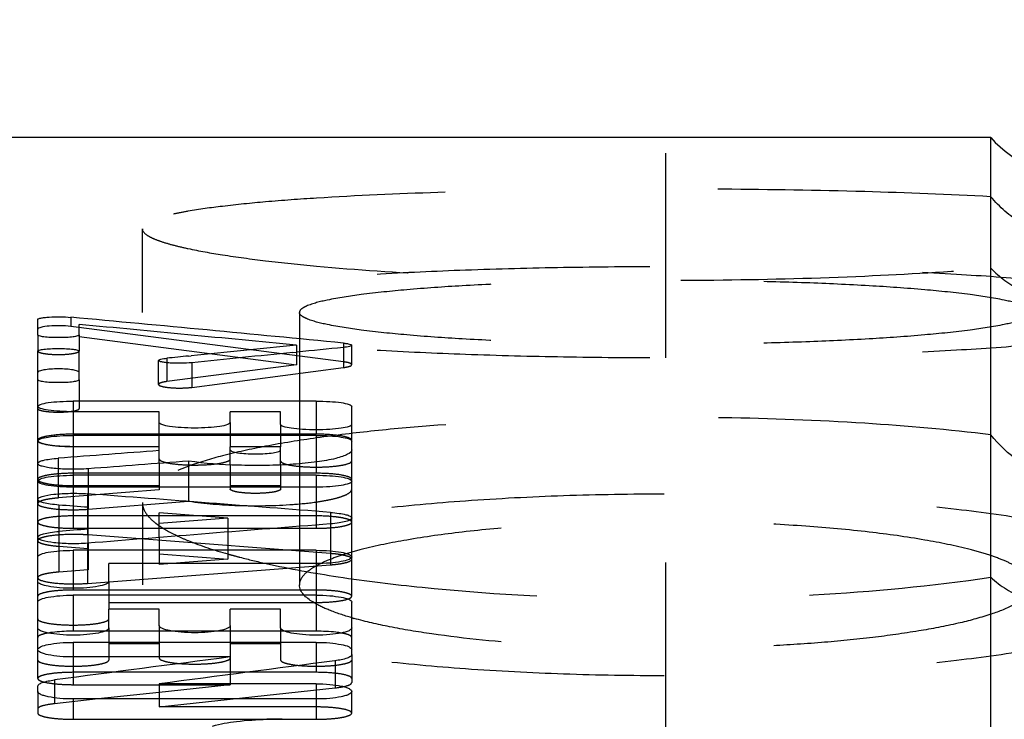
# Model space of a CAD drawing. Header units: millimetres. Extents: x -68 to 1068, y -309 to 1309.
# Tile 6 of 19: x -43 to -19, y 1060 to 1077. Entities that reach past the tile are written whole.
import ezdxf

# ---------------------------------------------------------------- set-up
doc = ezdxf.new("R2010")
doc.units = ezdxf.units.MM
doc.header["$LTSCALE"] = 65.185185
doc.linetypes.add('CENTER', pattern=[0.6, 0.375, -0.075, 0.075, -0.075])
doc.linetypes.add('HIDDEN', pattern=[0.2, 0.1, -0.1])
doc.layers.add('KONST.EL_MIT_GEO', color=7, linetype='CONTINUOUS')

msp = doc.modelspace()

# ---------------------------------------------------------------- linework, layer by layer
at = {"layer": 'KONST.EL_MIT_GEO', "color": 2, "linetype": 'CENTER'}
msp.add_line((-27.5, 1039.402), (-27.5, 1076.816), dxfattribs=at)
at = {"layer": 'KONST.EL_MIT_GEO', "color": 7, "linetype": 'Continuous'}
for p, q in [((-19.736, 1074), (-59.5, 1074)), ((-19.736, 975.744), (-19.736, 1074)), ((-42.5, 1069.283), (-42.5, 1069.656)), ((-41.708, 1069.704), (-41.708, 1069.487)), ((-41.519, 1069.463), (-41.708, 1069.487)), ((-41.509, 1069.283), (-41.509, 1069.533)), ((-36.322, 1069.037), (-36.322, 1068.873)), ((-35.199, 1069.089), (-35.199, 1068.985)), ((-42.5, 1068.214), (-42.5, 1068.895)), ((-41.509, 1068.214), (-41.509, 1068.895)), ((-39.415, 1068.727), (-39.415, 1068.62)), ((-38.899, 1068.78), (-38.838, 1068.786)), ((-36.406, 1068.864), (-36.305, 1068.874)), ((-41.651, 1067.702), (-41.651, 1067.449)), ((-35.849, 1067.702), (-41.651, 1067.702)), ((-35.849, 1067.702), (-35.849, 1067.016)), ((-35, 1067.147), (-35, 1067.576)), ((-39.599, 1067.449), (-41.651, 1067.449)), ((-39.599, 1067.191), (-39.599, 1067.449)), ((-37.901, 1067.191), (-37.901, 1067.449)), ((-36.698, 1067.449), (-37.901, 1067.449)), ((-36.698, 1067.147), (-36.698, 1067.449)), ((-41.651, 1066.883), (-41.651, 1066.614)), ((-35.849, 1066.883), (-41.651, 1066.883)), ((-35.849, 1066.883), (-35.849, 1066.249)), ((-39.599, 1066.614), (-41.651, 1066.614)), ((-39.599, 1066.216), (-39.599, 1066.614)), ((-37.901, 1066.178), (-37.901, 1066.614)), ((-36.698, 1066.614), (-37.901, 1066.614)), ((-36.698, 1066.178), (-36.698, 1066.614)), ((-35, 1066.539), (-35, 1066.749)), ((-42.01, 1066.339), (-42.01, 1066.086)), ((-41.651, 1065.932), (-41.651, 1065.646)), ((-35.849, 1065.932), (-41.651, 1065.932)), ((-35.849, 1065.932), (-35.849, 1065.646)), ((-35.849, 1065.646), (-41.651, 1065.646)), ((-41.309, 1065.488), (-41.309, 1065.166)), ((-41.297, 1064.308), (-41.297, 1065.166)), ((-39.599, 1064.445), (-39.599, 1065.035)), ((-35.507, 1065.045), (-35.507, 1064.769)), ((-37.957, 1064.907), (-37.957, 1064.576)), ((-41.993, 1064.59), (-41.993, 1064.308)), ((-40.051, 1064.409), (-41.297, 1064.504)), ((-41.651, 1064.138), (-41.651, 1063.23)), ((-35.849, 1064.138), (-41.651, 1064.138)), ((-35.849, 1064.138), (-35.849, 1063.822)), ((-42.5, 1063.393), (-42.5, 1063.981)), ((-40.802, 1063.393), (-40.802, 1063.822)), ((-35.849, 1063.822), (-40.802, 1063.822)), ((-41.651, 1063.066), (-41.651, 1062.205)), ((-35.849, 1063.066), (-41.651, 1063.066)), ((-35.849, 1063.066), (-35.849, 1062.205)), ((-42.5, 1062.283), (-42.5, 1062.9)), ((-35, 1062.283), (-35, 1062.9)), ((-40.802, 1062.283), (-40.802, 1062.734)), ((-39.599, 1062.734), (-40.802, 1062.734)), ((-39.599, 1062.34), (-39.599, 1062.734)), ((-37.901, 1062.34), (-37.901, 1062.734)), ((-36.698, 1062.734), (-37.901, 1062.734)), ((-36.698, 1062.283), (-36.698, 1062.734)), ((-40.894, 1062.205), (-41.651, 1062.205)), ((-38.225, 1062.205), (-39.275, 1062.205)), ((-35.849, 1062.205), (-36.606, 1062.205)), ((-41.651, 1061.939), (-41.651, 1061.59)), ((-35.849, 1061.939), (-41.651, 1061.939)), ((-35.849, 1061.939), (-35.849, 1061.441)), ((-35, 1061.648), (-35, 1061.765)), ((-37.904, 1061.59), (-41.651, 1061.59)), ((-37.904, 1061.59), (-37.904, 1061.172)), ((-37.519, 1061.223), (-37.904, 1061.223)), ((-42.101, 1061.041), (-42.101, 1060.614)), ((-39.596, 1060.949), (-39.596, 1060.586)), ((-35.849, 1060.949), (-39.596, 1060.949)), ((-35.849, 1060.949), (-35.849, 1060.586)), ((-42.5, 1060.768), (-42.5, 1060.889)), ((-39.596, 1060.744), (-41.054, 1060.586)), ((-35.849, 1060.586), (-41.651, 1060.586))]:
    msp.add_line(p, q, dxfattribs=at)
at = {"layer": 'KONST.EL_MIT_GEO', "color": 8, "linetype": 'HIDDEN'}
for p, q in [((-40, 1069.823), (-40, 1071.816)), ((-36.25, 1069.823), (-36.25, 1052.28)), ((-35.199, 1068.642), (-41.519, 1069.463)), ((-42.5, 1069.283), (-42.5, 1068.902)), ((-41.509, 1069.283), (-41.509, 1068.902)), ((-41.509, 1069.247), (-36.322, 1068.573)), ((-35.199, 1068.985), (-35.198, 1068.504)), ((-35, 1068.573), (-35, 1069.037)), ((-36.322, 1068.873), (-36.322, 1068.573)), ((-39.613, 1068.101), (-39.613, 1068.674)), ((-39.415, 1068.62), (-39.415, 1068.17)), ((-36.322, 1068.573), (-39.415, 1068.17)), ((-38.821, 1068.62), (-38.821, 1068.032)), ((-38.821, 1068.032), (-35.198, 1068.504)), ((-42.5, 1066.765), (-42.5, 1068.214)), ((-41.509, 1068.214), (-41.509, 1067.526)), ((-41.651, 1067.449), (-41.651, 1066.883)), ((-39.599, 1066.614), (-39.599, 1067.191)), ((-37.901, 1067.191), (-37.901, 1066.614)), ((-36.698, 1067.147), (-36.698, 1066.614)), ((-35, 1066.749), (-35, 1067.147)), ((-35.849, 1066.913), (-41.651, 1066.913)), ((-35.849, 1067.016), (-35.849, 1066.913)), ((-42.5, 1063.981), (-42.5, 1066.749)), ((-41.651, 1066.614), (-41.651, 1065.932)), ((-35, 1063.041), (-35, 1066.539)), ((-39.599, 1066.216), (-39.599, 1065.583)), ((-38.895, 1066.27), (-38.895, 1065.315)), ((-37.901, 1066.178), (-37.901, 1065.602)), ((-36.698, 1066.178), (-36.698, 1065.602)), ((-35.849, 1066.249), (-35.849, 1065.979)), ((-42.01, 1066.086), (-42.01, 1065.388)), ((-35.849, 1065.979), (-41.651, 1065.979)), ((-41.292, 1066.086), (-41.292, 1065.121)), ((-41.651, 1065.684), (-39.599, 1065.684)), ((-41.651, 1065.646), (-41.651, 1064.665)), ((-37.901, 1065.684), (-36.698, 1065.684)), ((-35.849, 1065.646), (-35.849, 1064.665)), ((-39.599, 1065.583), (-42.01, 1065.388)), ((-41.993, 1065.22), (-41.993, 1064.59)), ((-41.292, 1065.121), (-38.895, 1065.315)), ((-40, 1065.28), (-40, 1063.31)), ((-35.849, 1064.96), (-41.651, 1064.96)), ((-41.309, 1065.166), (-41.309, 1064.505)), ((-35.507, 1064.769), (-35.507, 1063.792)), ((-41.651, 1064.665), (-35.849, 1064.665)), ((-41.297, 1064.504), (-41.309, 1064.505)), ((-37.957, 1064.576), (-37.957, 1063.927)), ((-41.993, 1064.308), (-41.993, 1063.618)), ((-41.993, 1064.235), (-41.297, 1064.182)), ((-41.309, 1064.308), (-41.309, 1063.348)), ((-41.297, 1064.308), (-41.297, 1063.671)), ((-35.507, 1064.061), (-40.051, 1064.409)), ((-39.599, 1064.445), (-39.599, 1063.801)), ((-39.599, 1064.052), (-37.957, 1063.927)), ((-41.309, 1063.348), (-35.507, 1063.792)), ((-37.957, 1063.927), (-39.599, 1063.801)), ((-35.849, 1063.822), (-35.849, 1063.066)), ((-41.297, 1063.671), (-41.993, 1063.618)), ((-42.5, 1062.9), (-42.5, 1063.393)), ((-40.802, 1063.393), (-40.802, 1062.734)), ((-41.651, 1063.23), (-41.651, 1063.188)), ((-35.849, 1063.188), (-41.651, 1063.188)), ((-40.802, 1062.893), (-35.849, 1062.893)), ((-42.5, 1061.075), (-42.5, 1062.283)), ((-39.275, 1062.205), (-40.894, 1062.205)), ((-40.802, 1062.283), (-40.802, 1061.517)), ((-39.599, 1062.34), (-39.599, 1061.567)), ((-36.606, 1062.205), (-38.225, 1062.205)), ((-37.901, 1062.34), (-37.901, 1061.59)), ((-36.698, 1062.283), (-36.698, 1061.517)), ((-35, 1061.765), (-35, 1062.283)), ((-40.802, 1061.911), (-39.599, 1061.911)), ((-37.901, 1061.911), (-36.698, 1061.911)), ((-35, 1061.648), (-35, 1060.977)), ((-41.651, 1061.59), (-41.651, 1060.928)), ((-35.849, 1061.441), (-35.849, 1061.223)), ((-35.399, 1061.499), (-35.399, 1060.852)), ((-37.904, 1061.223), (-41.651, 1061.223)), ((-37.904, 1061.172), (-37.904, 1060.928)), ((-35.849, 1061.223), (-37.519, 1061.223)), ((-42.5, 1060.768), (-42.5, 1060.249)), ((-41.651, 1060.928), (-37.904, 1060.928)), ((-37.904, 1060.928), (-39.596, 1060.744)), ((-39.596, 1060.396), (-35.399, 1060.852)), ((-35, 1060.249), (-35, 1060.768)), ((-42.101, 1060.614), (-42.101, 1060.472)), ((-41.054, 1060.586), (-42.101, 1060.472)), ((-41.651, 1060.586), (-41.651, 1060.102)), ((-39.596, 1060.586), (-39.596, 1060.396)), ((-35.849, 1060.586), (-35.849, 1060.102)), ((-35.849, 1060.396), (-39.596, 1060.396)), ((-41.651, 1060.102), (-35.849, 1060.102))]:
    msp.add_line(p, q, dxfattribs=at)
at = {"layer": 'KONST.EL_MIT_GEO', "color": 7, "linetype": 'Continuous'}
for centre, radius, start, end in [((-17.5, 1076), 3, 221.8103, 318.1897), ((-36.841, 1051.73), 8.372, 89.9991, 91.2534), ((-36.841, 1051.711), 8.391, 89.3705, 89.9999), ((-36.841, 1051.75), 8.353, 88.7436, 89.3711)]:
    msp.add_arc(centre, radius, start, end, dxfattribs=at)
at = {"layer": 'KONST.EL_MIT_GEO', "color": 8, "linetype": 'HIDDEN'}
for centre, radius, start, end in [((-41.924, 1063.477), 1.91, 98.2162, 100.6584), ((-38.316, 1066.589), 2.262, 235.4283, 238.1931), ((-35.557, 1063.147), 1.796, 78.8793, 81.4184), ((-41.643, 1059.971), 4.547, 87.1149, 88.4775), ((-41.618, 1060.442), 4.074, 85.6489, 87.1238), ((-34.319, 1076.904), 13.359, 254.1891, 254.591), ((-18.167, 1065.146), 2.277, 226.4365, 250.3468), ((-32.78, 1070.21), 7.997, 253.8841, 254.3454), ((-41.972, 1060.552), 1.635, 99.8734, 101.1787), ((-35.528, 1060.552), 1.635, 78.8213, 80.1267)]:
    msp.add_arc(centre, radius, start, end, dxfattribs=at)
at = {"layer": 'KONST.EL_MIT_GEO', "color": 7, "linetype": 'Continuous'}
for centre, major_axis, ratio, start_param, end_param in [((-1.724, 500), (753.513, -205.494), 0.711276, 8.089204, 8.097694), ((-3.378, 500), (753.513, -205.494), 0.711276, 1.805326, 1.812092), ((-69.17, 500), (751.016, 206.639), 0.713054, 1.334129, 1.33742), ((-67.519, 500), (751.016, 206.639), 0.713054, 1.334819, 1.336267), ((-69.17, 500), (751.016, 206.639), 0.713054, 1.337501, 1.338175), ((-67.519, 500), (751.016, 206.639), 0.713054, 1.336398, 1.339556), ((-55.511, 500), (1229.611, 125.898), 0.455447, 1.511271, 1.513229), ((-51.493, 500), (1229.611, 125.898), 0.455447, 1.513963, 1.515911), ((-38.561, 500), (1303.451, -122.415), 0.430238, 1.608839, 1.613287), ((-42.778, 500), (1303.451, -122.415), 0.430238, 1.610046, 1.610579), ((-42.778, 500), (1303.451, -122.415), 0.430238, 1.607485, 1.608744), ((-28.92, 500), (1303.451, 122.415), 0.430238, 1.535461, 1.539909), ((-33.137, 500), (1303.451, 122.415), 0.430238, 1.534107, 1.535366), ((-33.137, 500), (1303.451, 122.415), 0.430238, 1.536668, 1.537201), ((-6.872, 500), (913.634, 157.79), 0.604056, 1.500637, 1.505208), ((-3.668, 500), (913.634, 157.79), 0.604056, 1.501399, 1.50597)]:
    msp.add_ellipse(centre, major_axis=major_axis, ratio=ratio, start_param=start_param, end_param=end_param, dxfattribs=at)
at = {"layer": 'KONST.EL_MIT_GEO', "color": 8, "linetype": 'HIDDEN'}
for points, knots in [([(-19.736, 1072.586), (-20.739, 1072.642), (-22.87, 1072.722), (-26.164, 1072.775), (-29.563, 1072.769), (-32.8, 1072.703), (-35.281, 1072.596), (-36.997, 1072.472), (-38.022, 1072.37), (-38.75, 1072.271), (-39.224, 1072.18), (-39.495, 1072.115), (-39.711, 1072.045), (-39.882, 1071.972), (-40, 1071.88), (-40, 1071.816)], [0, 0, 0, 0, 0.147716, 0.313504, 0.484511, 0.64746, 0.789731, 0.849607, 0.900406, 0.941196, 0.957618, 0.971314, 0.982269, 0.99053, 1, 1, 1, 1]), ([(-15.264, 1072.033), (-15.461, 1071.891), (-15.97, 1071.591), (-16.998, 1071.338), (-18.102, 1071.476), (-19.063, 1071.938), (-19.527, 1072.342), (-19.736, 1072.586)], [0, 0, 0, 0, 0.147631, 0.356341, 0.632669, 0.804134, 1, 1, 1, 1]), ([(-40, 1071.816), (-40, 1071.75), (-39.882, 1071.655), (-39.712, 1071.574), (-39.495, 1071.495), (-39.224, 1071.419), (-38.751, 1071.309), (-38.023, 1071.182), (-36.998, 1071.044), (-35.283, 1070.867), (-32.802, 1070.701), (-29.563, 1070.592), (-26.164, 1070.581), (-22.868, 1070.669), (-20.738, 1070.796), (-19.736, 1070.879)], [0, 0, 0, 0, 0.009654, 0.018041, 0.029119, 0.042931, 0.059459, 0.100421, 0.151335, 0.211267, 0.353473, 0.516181, 0.686872, 0.852393, 1, 1, 1, 1]), ([(-19.736, 1070.879), (-19.528, 1070.664), (-19.059, 1070.324), (-18.278, 1070.087), (-17.547, 1070.083), (-16.72, 1070.284), (-15.908, 1070.775), (-15.438, 1071.318), (-15.264, 1071.587)], [0, 0, 0, 0, 0.173053, 0.326548, 0.464546, 0.590705, 0.814462, 1, 1, 1, 1]), ([(-15, 1069.823), (-15, 1069.864), (-15.05, 1069.93), (-15.141, 1069.989), (-15.299, 1070.067), (-15.572, 1070.154), (-15.986, 1070.252), (-16.51, 1070.346), (-17.412, 1070.475), (-18.772, 1070.612), (-20.643, 1070.742), (-22.777, 1070.839), (-25.092, 1070.899), (-27.5, 1070.92), (-29.908, 1070.899), (-32.223, 1070.839), (-34.357, 1070.742), (-36.228, 1070.612), (-37.588, 1070.475), (-38.49, 1070.346), (-39.014, 1070.252), (-39.428, 1070.154), (-39.701, 1070.067), (-39.859, 1069.989), (-39.95, 1069.93), (-40, 1069.864), (-40, 1069.823)], [0, 0, 0, 0, 0.004844, 0.008478, 0.013116, 0.025586, 0.042393, 0.063466, 0.088648, 0.15042, 0.225459, 0.310946, 0.403636, 0.5, 0.596364, 0.689054, 0.774541, 0.84958, 0.911352, 0.936534, 0.957607, 0.974414, 0.986884, 0.991522, 0.995156, 1, 1, 1, 1]), ([(-18.75, 1069.823), (-18.75, 1069.852), (-18.804, 1069.921), (-19.028, 1070.026), (-19.515, 1070.146), (-20.314, 1070.266), (-21.391, 1070.376), (-22.7, 1070.467), (-24.194, 1070.535), (-25.815, 1070.577), (-27.5, 1070.591), (-29.185, 1070.577), (-30.806, 1070.535), (-32.3, 1070.467), (-33.609, 1070.376), (-34.686, 1070.266), (-35.485, 1070.146), (-35.972, 1070.026), (-36.196, 1069.921), (-36.25, 1069.852), (-36.25, 1069.823)], [0, 0, 0, 0, 0.004844, 0.013094, 0.042343, 0.088595, 0.150375, 0.225424, 0.310921, 0.403623, 0.5, 0.596377, 0.689079, 0.774576, 0.849625, 0.911405, 0.957657, 0.986906, 0.995156, 1, 1, 1, 1]), ([(-15, 1069.823), (-15, 1069.783), (-15.05, 1069.717), (-15.141, 1069.658), (-15.299, 1069.58), (-15.572, 1069.493), (-15.986, 1069.395), (-16.51, 1069.301), (-17.412, 1069.172), (-18.772, 1069.034), (-20.643, 1068.904), (-22.777, 1068.807), (-25.092, 1068.747), (-27.5, 1068.727), (-29.908, 1068.747), (-32.223, 1068.807), (-34.357, 1068.904), (-36.228, 1069.034), (-37.588, 1069.172), (-38.49, 1069.301), (-39.014, 1069.395), (-39.428, 1069.493), (-39.701, 1069.58), (-39.859, 1069.658), (-39.95, 1069.717), (-40, 1069.783), (-40, 1069.823)], [0, 0, 0, 0, 0.004844, 0.008478, 0.013116, 0.025586, 0.042393, 0.063466, 0.088648, 0.15042, 0.225459, 0.310946, 0.403636, 0.5, 0.596364, 0.689054, 0.774541, 0.84958, 0.911352, 0.936534, 0.957607, 0.974414, 0.986884, 0.991522, 0.995156, 1, 1, 1, 1]), ([(-18.75, 1069.823), (-18.75, 1069.795), (-18.804, 1069.726), (-19.028, 1069.621), (-19.515, 1069.501), (-20.314, 1069.381), (-21.391, 1069.271), (-22.7, 1069.18), (-24.194, 1069.112), (-25.815, 1069.07), (-27.5, 1069.056), (-29.185, 1069.07), (-30.806, 1069.112), (-32.3, 1069.18), (-33.609, 1069.271), (-34.686, 1069.381), (-35.485, 1069.501), (-35.972, 1069.621), (-36.196, 1069.726), (-36.25, 1069.795), (-36.25, 1069.823)], [0, 0, 0, 0, 0.004844, 0.013094, 0.042343, 0.088595, 0.150375, 0.225424, 0.310921, 0.403623, 0.5, 0.596377, 0.689079, 0.774576, 0.849625, 0.911405, 0.957657, 0.986906, 0.995156, 1, 1, 1, 1]), ([(-42.5, 1068.902), (-42.5, 1068.886), (-42.437, 1068.856), (-42.342, 1068.838), (-42.184, 1068.819), (-42.005, 1068.815), (-41.826, 1068.819), (-41.667, 1068.838), (-41.573, 1068.856), (-41.509, 1068.886), (-41.509, 1068.902)], [0, 0, 0, 0, 0.048838, 0.157087, 0.314935, 0.5, 0.685065, 0.842913, 0.951162, 1, 1, 1, 1]), ([(-35, 1068.573), (-35, 1068.581), (-35.018, 1068.6), (-35.084, 1068.624), (-35.149, 1068.635), (-35.199, 1068.642)], [0, 0, 0, 0, 0.110062, 0.31046, 1, 1, 1, 1]), ([(-35.198, 1068.504), (-35.149, 1068.511), (-35.084, 1068.522), (-35.018, 1068.546), (-35, 1068.565), (-35, 1068.573)], [0, 0, 0, 0, 0.689491, 0.889872, 1, 1, 1, 1]), ([(-39.415, 1068.17), (-39.464, 1068.164), (-39.529, 1068.152), (-39.595, 1068.128), (-39.613, 1068.109), (-39.613, 1068.101)], [0, 0, 0, 0, 0.689439, 0.889846, 1, 1, 1, 1]), ([(-39.613, 1068.101), (-39.613, 1068.091), (-39.585, 1068.069), (-39.496, 1068.043), (-39.317, 1068.018), (-39.078, 1068.012), (-38.904, 1068.021), (-38.821, 1068.032)], [0, 0, 0, 0, 0.037136, 0.110164, 0.359601, 0.687733, 1, 1, 1, 1]), ([(-42.5, 1067.526), (-42.5, 1067.509), (-42.437, 1067.48), (-42.342, 1067.462), (-42.184, 1067.443), (-42.005, 1067.438), (-41.826, 1067.443), (-41.667, 1067.462), (-41.573, 1067.48), (-41.509, 1067.509), (-41.509, 1067.526)], [0, 0, 0, 0, 0.048838, 0.157087, 0.314935, 0.5, 0.685065, 0.842913, 0.951162, 1, 1, 1, 1]), ([(-19.736, 1066.898), (-20.736, 1067.023), (-22.866, 1067.206), (-26.163, 1067.329), (-29.564, 1067.314), (-32.342, 1067.184), (-34.415, 1067.003), (-35.789, 1066.838), (-37.001, 1066.644), (-38.03, 1066.422), (-38.755, 1066.21), (-39.23, 1066.018), (-39.642, 1065.814), (-40, 1065.535), (-40, 1065.28)], [0, 0, 0, 0, 0.14595, 0.309313, 0.477717, 0.638341, 0.711896, 0.779076, 0.83866, 0.889625, 0.931208, 0.948354, 0.963067, 1, 1, 1, 1]), ([(-42.289, 1066.862), (-42.342, 1066.852), (-42.411, 1066.838), (-42.5, 1066.79), (-42.5, 1066.765)], [0, 0, 0, 0, 0.683851, 1, 1, 1, 1]), ([(-41.651, 1066.913), (-41.711, 1066.913), (-41.924, 1066.908), (-42.138, 1066.892), (-42.289, 1066.862)], [0, 0, 0, 0, 0.279782, 1, 1, 1, 1]), ([(-35.114, 1066.839), (-35.214, 1066.869), (-35.461, 1066.902), (-35.707, 1066.913), (-35.849, 1066.913)], [0, 0, 0, 0, 0.426032, 1, 1, 1, 1]), ([(-35, 1066.765), (-35, 1066.781), (-35.042, 1066.818), (-35.084, 1066.83), (-35.114, 1066.839)], [0, 0, 0, 0, 0.342391, 1, 1, 1, 1]), ([(-15.264, 1065.718), (-15.354, 1065.691), (-15.562, 1065.622), (-15.921, 1065.528), (-16.376, 1065.461), (-17.176, 1065.451), (-18.431, 1065.746), (-19.344, 1066.418), (-19.736, 1066.898)], [0, 0, 0, 0, 0.057573, 0.133519, 0.22679, 0.337988, 0.621198, 1, 1, 1, 1]), ([(-42.5, 1066.765), (-42.5, 1066.754), (-42.479, 1066.728), (-42.395, 1066.69), (-42.223, 1066.652), (-41.96, 1066.624), (-41.759, 1066.618), (-41.651, 1066.618)], [0, 0, 0, 0, 0.037521, 0.10069, 0.316464, 0.631107, 1, 1, 1, 1]), ([(-39.599, 1066.323), (-39.599, 1066.312), (-39.578, 1066.285), (-39.494, 1066.247), (-39.322, 1066.209), (-39.059, 1066.182), (-38.75, 1066.172), (-38.441, 1066.182), (-38.178, 1066.209), (-38.006, 1066.247), (-37.922, 1066.285), (-37.901, 1066.312), (-37.901, 1066.323)], [0, 0, 0, 0, 0.018761, 0.050345, 0.158232, 0.315553, 0.5, 0.684447, 0.841768, 0.949655, 0.981239, 1, 1, 1, 1]), ([(-36.698, 1066.274), (-36.698, 1066.263), (-36.677, 1066.236), (-36.593, 1066.198), (-36.421, 1066.16), (-36.159, 1066.133), (-35.849, 1066.123), (-35.54, 1066.133), (-35.277, 1066.16), (-35.105, 1066.198), (-35.021, 1066.236), (-35, 1066.263), (-35, 1066.274)], [0, 0, 0, 0, 0.018761, 0.050345, 0.158232, 0.315553, 0.5, 0.684447, 0.841768, 0.949655, 0.981239, 1, 1, 1, 1]), ([(-41.651, 1065.979), (-41.759, 1065.979), (-41.96, 1065.972), (-42.223, 1065.945), (-42.395, 1065.907), (-42.479, 1065.869), (-42.5, 1065.842), (-42.5, 1065.831)], [0, 0, 0, 0, 0.368893, 0.683536, 0.89931, 0.962479, 1, 1, 1, 1]), ([(-35.114, 1065.905), (-35.214, 1065.935), (-35.461, 1065.968), (-35.707, 1065.979), (-35.849, 1065.979)], [0, 0, 0, 0, 0.426032, 1, 1, 1, 1]), ([(-35, 1065.831), (-35, 1065.847), (-35.042, 1065.884), (-35.084, 1065.896), (-35.114, 1065.905)], [0, 0, 0, 0, 0.342391, 1, 1, 1, 1]), ([(-42.5, 1065.831), (-42.5, 1065.82), (-42.479, 1065.794), (-42.395, 1065.756), (-42.223, 1065.718), (-41.96, 1065.691), (-41.759, 1065.684), (-41.651, 1065.684)], [0, 0, 0, 0, 0.037521, 0.10069, 0.316464, 0.631107, 1, 1, 1, 1]), ([(-15, 1063.31), (-15, 1063.384), (-15.054, 1063.55), (-15.255, 1063.762), (-15.562, 1063.965), (-15.979, 1064.161), (-16.505, 1064.35), (-17.135, 1064.53), (-17.865, 1064.698), (-19.012, 1064.916), (-20.639, 1065.14), (-22.775, 1065.334), (-25.091, 1065.454), (-27.5, 1065.494), (-29.909, 1065.454), (-32.225, 1065.334), (-34.361, 1065.14), (-35.988, 1064.916), (-37.135, 1064.698), (-37.865, 1064.53), (-38.495, 1064.35), (-39.021, 1064.161), (-39.438, 1063.965), (-39.745, 1063.762), (-39.946, 1063.55), (-40, 1063.384), (-40, 1063.31)], [0, 0, 0, 0, 0.008507, 0.019169, 0.033123, 0.050796, 0.072292, 0.097553, 0.126428, 0.1587, 0.232314, 0.315818, 0.406162, 0.5, 0.593838, 0.684182, 0.767686, 0.8413, 0.873572, 0.902447, 0.927708, 0.949204, 0.966877, 0.980831, 0.991493, 1, 1, 1, 1]), ([(-38.895, 1065.315), (-38.506, 1065.25), (-37.672, 1065.191), (-36.646, 1065.206), (-35.937, 1065.276), (-35.598, 1065.332), (-35.394, 1065.376), (-35.227, 1065.427), (-35.094, 1065.482), (-35, 1065.552), (-35, 1065.602)], [0, 0, 0, 0, 0.29691, 0.627467, 0.771698, 0.833185, 0.885955, 0.929111, 0.962159, 1, 1, 1, 1]), ([(-36.698, 1065.602), (-36.698, 1065.582), (-36.775, 1065.547), (-36.89, 1065.524), (-37.082, 1065.502), (-37.3, 1065.496), (-37.517, 1065.502), (-37.709, 1065.524), (-37.824, 1065.547), (-37.901, 1065.582), (-37.901, 1065.602)], [0, 0, 0, 0, 0.048837, 0.157086, 0.314936, 0.5, 0.685064, 0.842914, 0.951163, 1, 1, 1, 1]), ([(-42.449, 1065.305), (-42.457, 1065.301), (-42.477, 1065.29), (-42.5, 1065.27), (-42.5, 1065.254)], [0, 0, 0, 0, 0.346352, 1, 1, 1, 1]), ([(-42.5, 1065.254), (-42.5, 1065.239), (-42.462, 1065.205), (-42.332, 1065.161), (-42.07, 1065.12), (-41.703, 1065.102), (-41.43, 1065.11), (-41.292, 1065.121)], [0, 0, 0, 0, 0.036505, 0.105325, 0.341797, 0.665553, 1, 1, 1, 1]), ([(-42.277, 1065.354), (-42.295, 1065.351), (-42.353, 1065.338), (-42.412, 1065.323), (-42.449, 1065.305)], [0, 0, 0, 0, 0.304109, 1, 1, 1, 1]), ([(-42.01, 1065.388), (-42.026, 1065.387), (-42.089, 1065.381), (-42.151, 1065.374), (-42.197, 1065.367)], [0, 0, 0, 0, 0.26426, 1, 1, 1, 1]), ([(-40, 1065.28), (-40, 1065.196), (-39.929, 1065.005), (-39.787, 1064.87), (-39.702, 1064.802)], [0, 0, 0, 0, 0.433328, 1, 1, 1, 1]), ([(-41.651, 1064.96), (-41.759, 1064.96), (-41.96, 1064.953), (-42.223, 1064.926), (-42.395, 1064.888), (-42.479, 1064.85), (-42.5, 1064.823), (-42.5, 1064.812)], [0, 0, 0, 0, 0.368893, 0.683536, 0.89931, 0.962479, 1, 1, 1, 1]), ([(-35.289, 1064.923), (-35.33, 1064.929), (-35.516, 1064.952), (-35.703, 1064.96), (-35.849, 1064.96)], [0, 0, 0, 0, 0.221448, 1, 1, 1, 1]), ([(-42.5, 1064.812), (-42.5, 1064.801), (-42.479, 1064.775), (-42.395, 1064.737), (-42.223, 1064.699), (-41.96, 1064.671), (-41.759, 1064.665), (-41.651, 1064.665)], [0, 0, 0, 0, 0.037521, 0.10069, 0.316464, 0.631107, 1, 1, 1, 1]), ([(-18.75, 1063.31), (-18.75, 1063.362), (-18.788, 1063.478), (-18.928, 1063.626), (-19.143, 1063.768), (-19.435, 1063.906), (-19.803, 1064.038), (-20.433, 1064.217), (-21.386, 1064.41), (-22.697, 1064.591), (-24.192, 1064.727), (-25.814, 1064.811), (-27.5, 1064.839), (-29.186, 1064.811), (-30.808, 1064.727), (-32.303, 1064.591), (-33.614, 1064.41), (-34.567, 1064.217), (-35.197, 1064.038), (-35.565, 1063.906), (-35.857, 1063.768), (-36.072, 1063.626), (-36.212, 1063.478), (-36.25, 1063.362), (-36.25, 1063.31)], [0, 0, 0, 0, 0.008507, 0.019169, 0.033124, 0.050797, 0.072294, 0.097556, 0.158691, 0.232308, 0.315813, 0.406159, 0.5, 0.593841, 0.684187, 0.767692, 0.841309, 0.902444, 0.927706, 0.949203, 0.966876, 0.980831, 0.991493, 1, 1, 1, 1]), ([(-35.849, 1064.665), (-35.741, 1064.665), (-35.54, 1064.671), (-35.277, 1064.699), (-35.105, 1064.737), (-35.021, 1064.775), (-35, 1064.801), (-35, 1064.812)], [0, 0, 0, 0, 0.368893, 0.683536, 0.89931, 0.962479, 1, 1, 1, 1]), ([(-35.045, 1064.859), (-35.054, 1064.864), (-35.108, 1064.887), (-35.165, 1064.9), (-35.211, 1064.909)], [0, 0, 0, 0, 0.192657, 1, 1, 1, 1]), ([(-35, 1064.812), (-35, 1064.816), (-35.006, 1064.839), (-35.028, 1064.851), (-35.045, 1064.859)], [0, 0, 0, 0, 0.183987, 1, 1, 1, 1]), ([(-42.277, 1064.469), (-42.316, 1064.462), (-42.382, 1064.447), (-42.447, 1064.423), (-42.47, 1064.409)], [0, 0, 0, 0, 0.594982, 1, 1, 1, 1]), ([(-41.522, 1064.516), (-41.659, 1064.519), (-41.911, 1064.515), (-42.163, 1064.491), (-42.277, 1064.469)], [0, 0, 0, 0, 0.542438, 1, 1, 1, 1]), ([(-39.508, 1064.667), (-39.482, 1064.65), (-39.369, 1064.583), (-39.252, 1064.523), (-39.16, 1064.48)], [0, 0, 0, 0, 0.231649, 1, 1, 1, 1]), ([(-39.16, 1064.48), (-39.076, 1064.441), (-38.686, 1064.272), (-38.279, 1064.141), (-37.958, 1064.051)], [0, 0, 0, 0, 0.216747, 1, 1, 1, 1]), ([(-42.47, 1064.409), (-42.475, 1064.406), (-42.488, 1064.396), (-42.5, 1064.381), (-42.5, 1064.37)], [0, 0, 0, 0, 0.323674, 1, 1, 1, 1]), ([(-42.5, 1064.37), (-42.5, 1064.352), (-42.447, 1064.312), (-42.347, 1064.284), (-42.185, 1064.252), (-42.062, 1064.24), (-41.993, 1064.235)], [0, 0, 0, 0, 0.101913, 0.305884, 0.612312, 1, 1, 1, 1]), ([(-37.868, 1064.025), (-37.803, 1064.008), (-37.53, 1063.934), (-37.255, 1063.869), (-37.045, 1063.822)], [0, 0, 0, 0, 0.237555, 1, 1, 1, 1]), ([(-35.24, 1064.029), (-35.26, 1064.033), (-35.348, 1064.047), (-35.438, 1064.056), (-35.507, 1064.061)], [0, 0, 0, 0, 0.224884, 1, 1, 1, 1]), ([(-35.014, 1063.953), (-35.035, 1063.974), (-35.114, 1064.003), (-35.191, 1064.02), (-35.24, 1064.029)], [0, 0, 0, 0, 0.375673, 1, 1, 1, 1]), ([(-37.045, 1063.822), (-36.476, 1063.696), (-35.237, 1063.475), (-32.471, 1063.136), (-28.682, 1062.93), (-24.143, 1063.008), (-21.142, 1063.284), (-19.736, 1063.496)], [0, 0, 0, 0, 0.100563, 0.21698, 0.480781, 0.754615, 1, 1, 1, 1]), ([(-35.507, 1063.792), (-35.438, 1063.797), (-35.315, 1063.809), (-35.153, 1063.84), (-35.053, 1063.868), (-35, 1063.908), (-35, 1063.927)], [0, 0, 0, 0, 0.387666, 0.694089, 0.898069, 1, 1, 1, 1]), ([(-41.993, 1063.618), (-42.062, 1063.613), (-42.185, 1063.601), (-42.347, 1063.569), (-42.447, 1063.541), (-42.5, 1063.501), (-42.5, 1063.483)], [0, 0, 0, 0, 0.387688, 0.694116, 0.898087, 1, 1, 1, 1]), ([(-42.5, 1063.483), (-42.5, 1063.468), (-42.463, 1063.434), (-42.336, 1063.391), (-42.078, 1063.349), (-41.716, 1063.331), (-41.446, 1063.338), (-41.309, 1063.348)], [0, 0, 0, 0, 0.036475, 0.104908, 0.340138, 0.66344, 1, 1, 1, 1]), ([(-15, 1063.31), (-15, 1063.236), (-15.054, 1063.07), (-15.255, 1062.858), (-15.562, 1062.655), (-15.979, 1062.459), (-16.505, 1062.27), (-17.135, 1062.091), (-17.865, 1061.922), (-19.012, 1061.704), (-20.639, 1061.48), (-22.775, 1061.286), (-25.091, 1061.166), (-27.5, 1061.126), (-29.909, 1061.166), (-32.225, 1061.286), (-34.361, 1061.48), (-35.988, 1061.704), (-37.135, 1061.922), (-37.865, 1062.091), (-38.495, 1062.27), (-39.021, 1062.459), (-39.438, 1062.655), (-39.745, 1062.858), (-39.946, 1063.07), (-40, 1063.236), (-40, 1063.31)], [0, 0, 0, 0, 0.008507, 0.019169, 0.033123, 0.050796, 0.072292, 0.097553, 0.126428, 0.1587, 0.232314, 0.315818, 0.406162, 0.5, 0.593838, 0.684182, 0.767686, 0.8413, 0.873572, 0.902447, 0.927708, 0.949204, 0.966877, 0.980831, 0.991493, 1, 1, 1, 1]), ([(-35, 1062.527), (-35.182, 1062.58), (-35.507, 1062.689), (-35.95, 1062.888), (-36.25, 1063.138), (-36.25, 1063.31)], [0, 0, 0, 0, 0.373881, 0.661226, 1, 1, 1, 1]), ([(-18.75, 1063.31), (-18.75, 1063.22), (-18.837, 1063.074), (-19.015, 1062.933), (-19.309, 1062.761), (-19.815, 1062.571), (-20.571, 1062.372), (-21.505, 1062.195), (-22.595, 1062.044), (-23.811, 1061.925), (-25.594, 1061.811), (-27.889, 1061.767), (-30.555, 1061.86), (-32.623, 1062.057), (-34.047, 1062.292), (-34.662, 1062.432), (-34.938, 1062.51)], [0, 0, 0, 0, 0.016277, 0.027498, 0.041366, 0.07754, 0.12491, 0.182656, 0.249493, 0.323822, 0.403805, 0.572593, 0.738942, 0.886191, 0.94803, 1, 1, 1, 1]), ([(-41.651, 1063.188), (-41.759, 1063.188), (-41.96, 1063.182), (-42.223, 1063.154), (-42.395, 1063.117), (-42.479, 1063.078), (-42.5, 1063.052), (-42.5, 1063.041)], [0, 0, 0, 0, 0.368893, 0.683536, 0.89931, 0.962479, 1, 1, 1, 1]), ([(-35, 1063.041), (-35, 1063.052), (-35.021, 1063.078), (-35.105, 1063.117), (-35.277, 1063.154), (-35.54, 1063.182), (-35.741, 1063.188), (-35.849, 1063.188)], [0, 0, 0, 0, 0.037521, 0.10069, 0.316464, 0.631107, 1, 1, 1, 1]), ([(-35.849, 1062.893), (-35.741, 1062.893), (-35.54, 1062.9), (-35.277, 1062.927), (-35.105, 1062.965), (-35.021, 1063.003), (-35, 1063.03), (-35, 1063.041)], [0, 0, 0, 0, 0.368893, 0.683536, 0.89931, 0.962479, 1, 1, 1, 1]), ([(-42.5, 1062.5), (-42.5, 1062.489), (-42.479, 1062.463), (-42.395, 1062.425), (-42.223, 1062.387), (-41.96, 1062.359), (-41.651, 1062.349), (-41.341, 1062.359), (-41.079, 1062.387), (-40.907, 1062.425), (-40.823, 1062.463), (-40.802, 1062.489), (-40.802, 1062.5)], [0, 0, 0, 0, 0.018761, 0.050345, 0.158232, 0.315553, 0.5, 0.684447, 0.841768, 0.949655, 0.981239, 1, 1, 1, 1]), ([(-42.289, 1062.155), (-42.339, 1062.145), (-42.408, 1062.128), (-42.489, 1062.092), (-42.498, 1062.068)], [0, 0, 0, 0, 0.659268, 1, 1, 1, 1]), ([(-35.114, 1062.132), (-35.121, 1062.134), (-35.153, 1062.143), (-35.186, 1062.15), (-35.211, 1062.155)], [0, 0, 0, 0, 0.226263, 1, 1, 1, 1]), ([(-35, 1062.058), (-35, 1062.074), (-35.042, 1062.111), (-35.084, 1062.123), (-35.114, 1062.132)], [0, 0, 0, 0, 0.342391, 1, 1, 1, 1]), ([(-42.498, 1062.068), (-42.499, 1062.066), (-42.5, 1062.063), (-42.5, 1062.06), (-42.5, 1062.058)], [0, 0, 0, 0, 0.508582, 1, 1, 1, 1]), ([(-42.5, 1061.517), (-42.5, 1061.506), (-42.479, 1061.48), (-42.395, 1061.442), (-42.223, 1061.404), (-41.96, 1061.376), (-41.651, 1061.366), (-41.341, 1061.376), (-41.079, 1061.404), (-40.907, 1061.442), (-40.823, 1061.48), (-40.802, 1061.506), (-40.802, 1061.517)], [0, 0, 0, 0, 0.018761, 0.050345, 0.158232, 0.315553, 0.5, 0.684447, 0.841768, 0.949655, 0.981239, 1, 1, 1, 1]), ([(-39.599, 1061.567), (-39.599, 1061.556), (-39.578, 1061.529), (-39.494, 1061.491), (-39.322, 1061.453), (-39.059, 1061.426), (-38.75, 1061.416), (-38.441, 1061.426), (-38.178, 1061.453), (-38.006, 1061.491), (-37.922, 1061.529), (-37.901, 1061.556), (-37.901, 1061.567)], [0, 0, 0, 0, 0.018761, 0.050345, 0.158232, 0.315553, 0.5, 0.684447, 0.841768, 0.949655, 0.981239, 1, 1, 1, 1]), ([(-36.698, 1061.517), (-36.698, 1061.506), (-36.677, 1061.48), (-36.593, 1061.442), (-36.421, 1061.404), (-36.159, 1061.376), (-35.849, 1061.366), (-35.54, 1061.376), (-35.277, 1061.404), (-35.105, 1061.442), (-35.021, 1061.48), (-35, 1061.506), (-35, 1061.517)], [0, 0, 0, 0, 0.018761, 0.050345, 0.158232, 0.315553, 0.5, 0.684447, 0.841768, 0.949655, 0.981239, 1, 1, 1, 1]), ([(-41.651, 1061.223), (-41.759, 1061.223), (-41.96, 1061.216), (-42.223, 1061.189), (-42.395, 1061.151), (-42.479, 1061.113), (-42.5, 1061.086), (-42.5, 1061.075)], [0, 0, 0, 0, 0.368893, 0.683536, 0.89931, 0.962479, 1, 1, 1, 1]), ([(-35.114, 1061.149), (-35.214, 1061.179), (-35.461, 1061.211), (-35.707, 1061.223), (-35.849, 1061.223)], [0, 0, 0, 0, 0.426032, 1, 1, 1, 1]), ([(-42.5, 1061.075), (-42.5, 1061.064), (-42.479, 1061.038), (-42.395, 1060.999), (-42.223, 1060.962), (-41.96, 1060.934), (-41.759, 1060.928), (-41.651, 1060.928)], [0, 0, 0, 0, 0.037521, 0.10069, 0.316464, 0.631107, 1, 1, 1, 1]), ([(-35.399, 1060.852), (-35.301, 1060.862), (-35.17, 1060.883), (-35.039, 1060.926), (-35, 1060.962), (-35, 1060.977)], [0, 0, 0, 0, 0.692081, 0.893546, 1, 1, 1, 1]), ([(-35, 1061.075), (-35, 1061.091), (-35.042, 1061.128), (-35.084, 1061.14), (-35.114, 1061.149)], [0, 0, 0, 0, 0.342391, 1, 1, 1, 1]), ([(-42.101, 1060.472), (-42.199, 1060.462), (-42.33, 1060.441), (-42.461, 1060.398), (-42.5, 1060.362), (-42.5, 1060.347)], [0, 0, 0, 0, 0.692081, 0.893546, 1, 1, 1, 1]), ([(-42.5, 1060.249), (-42.5, 1060.238), (-42.479, 1060.211), (-42.395, 1060.173), (-42.223, 1060.135), (-41.96, 1060.108), (-41.759, 1060.102), (-41.651, 1060.102)], [0, 0, 0, 0, 0.037521, 0.10069, 0.316464, 0.631107, 1, 1, 1, 1]), ([(-35, 1060.249), (-35, 1060.26), (-35.021, 1060.286), (-35.105, 1060.325), (-35.277, 1060.362), (-35.54, 1060.39), (-35.741, 1060.396), (-35.849, 1060.396)], [0, 0, 0, 0, 0.037521, 0.10069, 0.316464, 0.631107, 1, 1, 1, 1]), ([(-35.849, 1060.102), (-35.741, 1060.102), (-35.54, 1060.108), (-35.277, 1060.135), (-35.105, 1060.173), (-35.021, 1060.211), (-35, 1060.238), (-35, 1060.249)], [0, 0, 0, 0, 0.368893, 0.683536, 0.89931, 0.962479, 1, 1, 1, 1])]:
    msp.add_open_spline(points, degree=3, knots=knots, dxfattribs=at)
at = {"layer": 'KONST.EL_MIT_GEO', "color": 7, "linetype": 'Continuous'}
for points, knots in [([(-42.5, 1069.656), (-42.5, 1069.664), (-42.468, 1069.679), (-42.418, 1069.69), (-42.33, 1069.703), (-42.176, 1069.715), (-41.965, 1069.719), (-41.792, 1069.712), (-41.708, 1069.704)], [0, 0, 0, 0, 0.031276, 0.102445, 0.21214, 0.352888, 0.684507, 1, 1, 1, 1]), ([(-41.708, 1069.487), (-41.792, 1069.498), (-41.965, 1069.507), (-42.204, 1069.502), (-42.383, 1069.477), (-42.472, 1069.451), (-42.5, 1069.428), (-42.5, 1069.418)], [0, 0, 0, 0, 0.31241, 0.640497, 0.889846, 0.962857, 1, 1, 1, 1]), ([(-41.509, 1069.283), (-41.509, 1069.278), (-41.523, 1069.266), (-41.571, 1069.251), (-41.672, 1069.234), (-41.824, 1069.222), (-42.005, 1069.218), (-42.185, 1069.222), (-42.337, 1069.234), (-42.439, 1069.251), (-42.486, 1069.266), (-42.5, 1069.278), (-42.5, 1069.283)], [0, 0, 0, 0, 0.015408, 0.045595, 0.153488, 0.31272, 0.500001, 0.687274, 0.846514, 0.954401, 0.984589, 1, 1, 1, 1]), ([(-42.5, 1068.895), (-42.5, 1068.9), (-42.486, 1068.912), (-42.439, 1068.928), (-42.337, 1068.946), (-42.185, 1068.957), (-42.005, 1068.962), (-41.824, 1068.957), (-41.672, 1068.946), (-41.571, 1068.928), (-41.523, 1068.912), (-41.509, 1068.9), (-41.509, 1068.895)], [0, 0, 0, 0, 0.015765, 0.046082, 0.153959, 0.312998, 0.500001, 0.686997, 0.846042, 0.953914, 0.984233, 1, 1, 1, 1]), ([(-35.199, 1069.089), (-35.188, 1069.088), (-35.149, 1069.084), (-35.11, 1069.078), (-35.083, 1069.073)], [0, 0, 0, 0, 0.281734, 1, 1, 1, 1]), ([(-35, 1069.037), (-35, 1069.03), (-35.021, 1069.016), (-35.084, 1068.999), (-35.149, 1068.99), (-35.198, 1068.985)], [0, 0, 0, 0, 0.095476, 0.294003, 1, 1, 1, 1]), ([(-35.083, 1069.073), (-35.062, 1069.069), (-35.036, 1069.063), (-35, 1069.046), (-35, 1069.037)], [0, 0, 0, 0, 0.693396, 1, 1, 1, 1]), ([(-39.613, 1068.674), (-39.613, 1068.68), (-39.593, 1068.695), (-39.529, 1068.713), (-39.464, 1068.722), (-39.415, 1068.727)], [0, 0, 0, 0, 0.097028, 0.295685, 1, 1, 1, 1]), ([(-41.509, 1068.386), (-41.509, 1068.403), (-41.573, 1068.432), (-41.667, 1068.451), (-41.826, 1068.469), (-42.005, 1068.474), (-42.184, 1068.469), (-42.342, 1068.451), (-42.437, 1068.432), (-42.5, 1068.403), (-42.5, 1068.386)], [0, 0, 0, 0, 0.048838, 0.157087, 0.314935, 0.5, 0.685065, 0.842913, 0.951162, 1, 1, 1, 1]), ([(-38.821, 1068.62), (-38.905, 1068.611), (-39.078, 1068.603), (-39.289, 1068.608), (-39.443, 1068.621), (-39.531, 1068.636), (-39.582, 1068.648), (-39.613, 1068.665), (-39.613, 1068.674)], [0, 0, 0, 0, 0.314509, 0.64523, 0.785797, 0.895586, 0.967251, 1, 1, 1, 1]), ([(-41.509, 1068.214), (-41.509, 1068.208), (-41.523, 1068.195), (-41.571, 1068.178), (-41.672, 1068.159), (-41.824, 1068.147), (-42.005, 1068.142), (-42.185, 1068.147), (-42.338, 1068.159), (-42.439, 1068.178), (-42.487, 1068.195), (-42.5, 1068.208), (-42.5, 1068.214)], [0, 0, 0, 0, 0.016394, 0.046972, 0.154862, 0.313544, 0.500001, 0.68645, 0.845139, 0.953025, 0.983604, 1, 1, 1, 1]), ([(-42.5, 1067.576), (-42.5, 1067.586), (-42.478, 1067.61), (-42.395, 1067.641), (-42.222, 1067.674), (-41.96, 1067.697), (-41.759, 1067.702), (-41.651, 1067.702)], [0, 0, 0, 0, 0.033873, 0.095452, 0.311194, 0.627959, 1, 1, 1, 1]), ([(-41.651, 1067.449), (-41.759, 1067.449), (-41.96, 1067.455), (-42.222, 1067.478), (-42.395, 1067.512), (-42.478, 1067.543), (-42.5, 1067.567), (-42.5, 1067.576)], [0, 0, 0, 0, 0.371969, 0.68871, 0.904488, 0.966104, 1, 1, 1, 1]), ([(-35.849, 1067.702), (-35.741, 1067.702), (-35.54, 1067.697), (-35.278, 1067.674), (-35.105, 1067.641), (-35.022, 1067.61), (-35, 1067.586), (-35, 1067.576)], [0, 0, 0, 0, 0.372052, 0.688826, 0.904558, 0.966131, 1, 1, 1, 1]), ([(-37.901, 1067.191), (-37.901, 1067.181), (-37.923, 1067.157), (-38.006, 1067.124), (-38.179, 1067.09), (-38.441, 1067.066), (-38.75, 1067.056), (-39.059, 1067.066), (-39.321, 1067.09), (-39.494, 1067.124), (-39.577, 1067.157), (-39.599, 1067.181), (-39.599, 1067.191)], [0, 0, 0, 0, 0.017275, 0.048223, 0.156115, 0.314298, 0.5, 0.6857, 0.843886, 0.951778, 0.982724, 1, 1, 1, 1]), ([(-35, 1067.147), (-35, 1067.137), (-35.022, 1067.113), (-35.105, 1067.08), (-35.278, 1067.046), (-35.54, 1067.022), (-35.849, 1067.012), (-36.158, 1067.022), (-36.42, 1067.046), (-36.593, 1067.08), (-36.676, 1067.113), (-36.698, 1067.137), (-36.698, 1067.147)], [0, 0, 0, 0, 0.017311, 0.048274, 0.156166, 0.314329, 0.5, 0.68567, 0.843835, 0.951726, 0.982688, 1, 1, 1, 1]), ([(-42.5, 1066.749), (-42.5, 1066.759), (-42.478, 1066.784), (-42.395, 1066.818), (-42.222, 1066.853), (-41.96, 1066.877), (-41.759, 1066.883), (-41.651, 1066.883)], [0, 0, 0, 0, 0.03524, 0.097395, 0.313139, 0.629118, 1, 1, 1, 1]), ([(-35.849, 1066.883), (-35.741, 1066.883), (-35.54, 1066.877), (-35.278, 1066.853), (-35.105, 1066.818), (-35.022, 1066.784), (-35, 1066.759), (-35, 1066.749)], [0, 0, 0, 0, 0.370892, 0.686881, 0.902615, 0.964763, 1, 1, 1, 1]), ([(-41.651, 1066.614), (-41.759, 1066.614), (-41.96, 1066.62), (-42.222, 1066.645), (-42.395, 1066.68), (-42.478, 1066.714), (-42.5, 1066.739), (-42.5, 1066.749)], [0, 0, 0, 0, 0.370806, 0.686761, 0.902542, 0.964736, 1, 1, 1, 1]), ([(-35, 1066.539), (-35, 1066.49), (-35.097, 1066.426), (-35.227, 1066.375), (-35.474, 1066.305), (-35.867, 1066.241), (-36.424, 1066.187), (-37.054, 1066.161), (-37.888, 1066.167), (-38.506, 1066.209), (-38.895, 1066.27)], [0, 0, 0, 0, 0.036388, 0.069153, 0.112184, 0.226445, 0.370957, 0.534093, 0.702455, 1, 1, 1, 1]), ([(-37.901, 1066.539), (-37.901, 1066.531), (-37.886, 1066.514), (-37.826, 1066.489), (-37.704, 1066.464), (-37.519, 1066.446), (-37.3, 1066.439), (-37.08, 1066.446), (-36.895, 1066.464), (-36.773, 1066.489), (-36.713, 1066.514), (-36.698, 1066.531), (-36.698, 1066.539)], [0, 0, 0, 0, 0.017801, 0.04897, 0.156859, 0.314743, 0.499998, 0.68526, 0.843138, 0.951031, 0.982199, 1, 1, 1, 1]), ([(-42.5, 1066.213), (-42.5, 1066.23), (-42.448, 1066.267), (-42.352, 1066.293), (-42.196, 1066.323), (-42.077, 1066.334), (-42.01, 1066.339)], [0, 0, 0, 0, 0.099677, 0.302894, 0.609866, 1, 1, 1, 1]), ([(-41.292, 1066.086), (-41.43, 1066.076), (-41.702, 1066.068), (-42.029, 1066.084), (-42.258, 1066.113), (-42.383, 1066.141), (-42.461, 1066.165), (-42.5, 1066.198), (-42.5, 1066.213)], [0, 0, 0, 0, 0.335129, 0.659511, 0.792919, 0.896305, 0.964695, 1, 1, 1, 1]), ([(-42.5, 1065.789), (-42.5, 1065.8), (-42.479, 1065.826), (-42.395, 1065.863), (-42.222, 1065.899), (-41.96, 1065.925), (-41.759, 1065.932), (-41.651, 1065.932)], [0, 0, 0, 0, 0.036744, 0.09955, 0.3153, 0.630405, 1, 1, 1, 1]), ([(-35.849, 1065.932), (-35.741, 1065.932), (-35.54, 1065.925), (-35.278, 1065.899), (-35.105, 1065.863), (-35.021, 1065.826), (-35, 1065.8), (-35, 1065.789)], [0, 0, 0, 0, 0.369623, 0.68474, 0.900474, 0.963267, 1, 1, 1, 1]), ([(-41.651, 1065.646), (-41.759, 1065.646), (-41.96, 1065.652), (-42.223, 1065.679), (-42.395, 1065.716), (-42.479, 1065.753), (-42.5, 1065.779), (-42.5, 1065.789)], [0, 0, 0, 0, 0.369517, 0.684594, 0.900384, 0.963232, 1, 1, 1, 1]), ([(-35, 1065.789), (-35, 1065.779), (-35.021, 1065.753), (-35.105, 1065.716), (-35.278, 1065.679), (-35.54, 1065.652), (-35.741, 1065.646), (-35.849, 1065.646)], [0, 0, 0, 0, 0.036778, 0.09964, 0.315446, 0.630511, 1, 1, 1, 1]), ([(-42.5, 1065.354), (-42.5, 1065.369), (-42.463, 1065.403), (-42.336, 1065.446), (-42.078, 1065.487), (-41.716, 1065.505), (-41.446, 1065.499), (-41.309, 1065.488)], [0, 0, 0, 0, 0.036345, 0.1047, 0.339913, 0.663313, 1, 1, 1, 1]), ([(-41.993, 1065.22), (-42.062, 1065.225), (-42.185, 1065.237), (-42.347, 1065.269), (-42.446, 1065.296), (-42.5, 1065.336), (-42.5, 1065.354)], [0, 0, 0, 0, 0.387737, 0.694216, 0.898225, 1, 1, 1, 1]), ([(-35.507, 1065.045), (-35.438, 1065.039), (-35.315, 1065.027), (-35.153, 1064.995), (-35.053, 1064.967), (-35, 1064.926), (-35, 1064.907)], [0, 0, 0, 0, 0.386987, 0.693007, 0.897067, 1, 1, 1, 1]), ([(-35, 1064.907), (-35, 1064.889), (-35.053, 1064.848), (-35.153, 1064.819), (-35.314, 1064.787), (-35.438, 1064.775), (-35.507, 1064.769)], [0, 0, 0, 0, 0.102996, 0.307108, 0.613108, 1, 1, 1, 1]), ([(-42.5, 1064.449), (-42.5, 1064.468), (-42.448, 1064.51), (-42.347, 1064.539), (-42.186, 1064.572), (-42.062, 1064.584), (-41.993, 1064.59)], [0, 0, 0, 0, 0.104162, 0.308314, 0.613847, 1, 1, 1, 1]), ([(-41.309, 1064.308), (-41.446, 1064.297), (-41.715, 1064.29), (-42.079, 1064.309), (-42.336, 1064.352), (-42.464, 1064.398), (-42.5, 1064.434), (-42.5, 1064.449)], [0, 0, 0, 0, 0.335836, 0.658489, 0.893621, 0.962465, 1, 1, 1, 1]), ([(-42.5, 1063.981), (-42.5, 1064.01), (-42.394, 1064.065), (-42.229, 1064.099), (-41.958, 1064.133), (-41.759, 1064.138), (-41.651, 1064.138)], [0, 0, 0, 0, 0.100245, 0.316758, 0.631398, 1, 1, 1, 1]), ([(-35.849, 1064.138), (-35.741, 1064.138), (-35.542, 1064.133), (-35.271, 1064.099), (-35.106, 1064.065), (-35, 1064.01), (-35, 1063.981)], [0, 0, 0, 0, 0.368619, 0.683264, 0.89977, 1, 1, 1, 1]), ([(-35, 1063.981), (-35, 1063.951), (-35.106, 1063.897), (-35.271, 1063.862), (-35.542, 1063.828), (-35.741, 1063.822), (-35.849, 1063.822)], [0, 0, 0, 0, 0.100362, 0.316941, 0.631525, 1, 1, 1, 1]), ([(-40.802, 1063.393), (-40.802, 1063.364), (-40.906, 1063.307), (-41.073, 1063.271), (-41.343, 1063.236), (-41.651, 1063.227), (-41.959, 1063.236), (-42.229, 1063.271), (-42.395, 1063.307), (-42.5, 1063.364), (-42.5, 1063.393)], [0, 0, 0, 0, 0.050751, 0.159046, 0.316104, 0.5, 0.683895, 0.840955, 0.949249, 1, 1, 1, 1]), ([(-42.5, 1062.9), (-42.5, 1062.931), (-42.396, 1062.989), (-42.229, 1063.025), (-41.958, 1063.06), (-41.759, 1063.066), (-41.651, 1063.066)], [0, 0, 0, 0, 0.102342, 0.318891, 0.632663, 1, 1, 1, 1]), ([(-35.849, 1063.066), (-35.741, 1063.066), (-35.542, 1063.06), (-35.271, 1063.025), (-35.104, 1062.989), (-35, 1062.931), (-35, 1062.9)], [0, 0, 0, 0, 0.367337, 0.68111, 0.897658, 1, 1, 1, 1]), ([(-40.802, 1062.283), (-40.802, 1062.252), (-40.905, 1062.192), (-41.073, 1062.154), (-41.343, 1062.118), (-41.651, 1062.108), (-41.959, 1062.118), (-42.229, 1062.154), (-42.397, 1062.192), (-42.5, 1062.252), (-42.5, 1062.283)], [0, 0, 0, 0, 0.051809, 0.160123, 0.316742, 0.5, 0.683256, 0.839878, 0.948192, 1, 1, 1, 1]), ([(-41.651, 1062.205), (-41.706, 1062.205), (-41.907, 1062.202), (-42.109, 1062.187), (-42.253, 1062.162)], [0, 0, 0, 0, 0.275223, 1, 1, 1, 1]), ([(-37.901, 1062.34), (-37.901, 1062.309), (-38.004, 1062.249), (-38.172, 1062.212), (-38.442, 1062.175), (-38.75, 1062.165), (-39.058, 1062.175), (-39.328, 1062.212), (-39.496, 1062.249), (-39.599, 1062.309), (-39.599, 1062.34)], [0, 0, 0, 0, 0.051755, 0.160069, 0.31671, 0.5, 0.683288, 0.839932, 0.948245, 1, 1, 1, 1]), ([(-35, 1062.283), (-35, 1062.252), (-35.103, 1062.192), (-35.271, 1062.154), (-35.541, 1062.118), (-35.849, 1062.108), (-36.157, 1062.118), (-36.427, 1062.154), (-36.595, 1062.192), (-36.698, 1062.252), (-36.698, 1062.283)], [0, 0, 0, 0, 0.051809, 0.160123, 0.316742, 0.5, 0.683256, 0.839878, 0.948192, 1, 1, 1, 1]), ([(-35.247, 1062.162), (-35.29, 1062.169), (-35.49, 1062.197), (-35.691, 1062.205), (-35.849, 1062.205)], [0, 0, 0, 0, 0.215568, 1, 1, 1, 1]), ([(-42.5, 1061.765), (-42.5, 1061.796), (-42.398, 1061.858), (-42.229, 1061.895), (-41.959, 1061.932), (-41.759, 1061.939), (-41.651, 1061.939)], [0, 0, 0, 0, 0.104479, 0.321077, 0.633956, 1, 1, 1, 1]), ([(-35.849, 1061.939), (-35.741, 1061.939), (-35.541, 1061.932), (-35.271, 1061.895), (-35.102, 1061.858), (-35, 1061.796), (-35, 1061.765)], [0, 0, 0, 0, 0.366055, 0.678943, 0.895531, 1, 1, 1, 1]), ([(-41.651, 1061.59), (-41.759, 1061.59), (-41.959, 1061.596), (-42.229, 1061.634), (-42.398, 1061.672), (-42.5, 1061.734), (-42.5, 1061.765)], [0, 0, 0, 0, 0.365951, 0.678792, 0.895436, 1, 1, 1, 1]), ([(-35, 1061.648), (-35, 1061.631), (-35.036, 1061.59), (-35.17, 1061.536), (-35.3, 1061.512), (-35.399, 1061.499)], [0, 0, 0, 0, 0.117056, 0.320051, 1, 1, 1, 1]), ([(-42.5, 1060.889), (-42.5, 1060.906), (-42.465, 1060.948), (-42.33, 1061.004), (-42.2, 1061.028), (-42.101, 1061.041)], [0, 0, 0, 0, 0.11897, 0.322192, 1, 1, 1, 1]), ([(-35.849, 1060.949), (-35.741, 1060.949), (-35.539, 1060.94), (-35.304, 1060.911), (-35.149, 1060.872), (-35.064, 1060.841), (-35, 1060.799), (-35, 1060.768)], [0, 0, 0, 0, 0.364827, 0.676832, 0.79912, 0.893781, 1, 1, 1, 1]), ([(-41.651, 1060.586), (-41.759, 1060.586), (-41.961, 1060.594), (-42.196, 1060.624), (-42.351, 1060.663), (-42.436, 1060.695), (-42.5, 1060.736), (-42.5, 1060.768)], [0, 0, 0, 0, 0.364689, 0.67664, 0.798946, 0.893658, 1, 1, 1, 1]), ([(-35, 1060.768), (-35, 1060.736), (-35.064, 1060.695), (-35.149, 1060.663), (-35.304, 1060.624), (-35.539, 1060.594), (-35.741, 1060.586), (-35.849, 1060.586)], [0, 0, 0, 0, 0.106352, 0.201069, 0.323379, 0.635321, 1, 1, 1, 1]), ([(-38.326, 1059.937), (-38.14, 1059.993), (-37.706, 1060.066), (-37.268, 1060.095), (-37.024, 1060.1)], [0, 0, 0, 0, 0.443149, 1, 1, 1, 1])]:
    msp.add_open_spline(points, degree=3, knots=knots, dxfattribs=at)
at = {"layer": 'KONST.EL_MIT_GEO', "color": 8, "linetype": 'HIDDEN'}
for points in [[(-39.702, 1064.802), (-39.669, 1064.776), (-39.635, 1064.75), (-39.6, 1064.726)], [(-35, 1063.927), (-35, 1063.936), (-35.007, 1063.946), (-35.014, 1063.953)]]:
    msp.add_open_spline(points, degree=3, dxfattribs=at)

doc.saveas('drawing.dxf')
